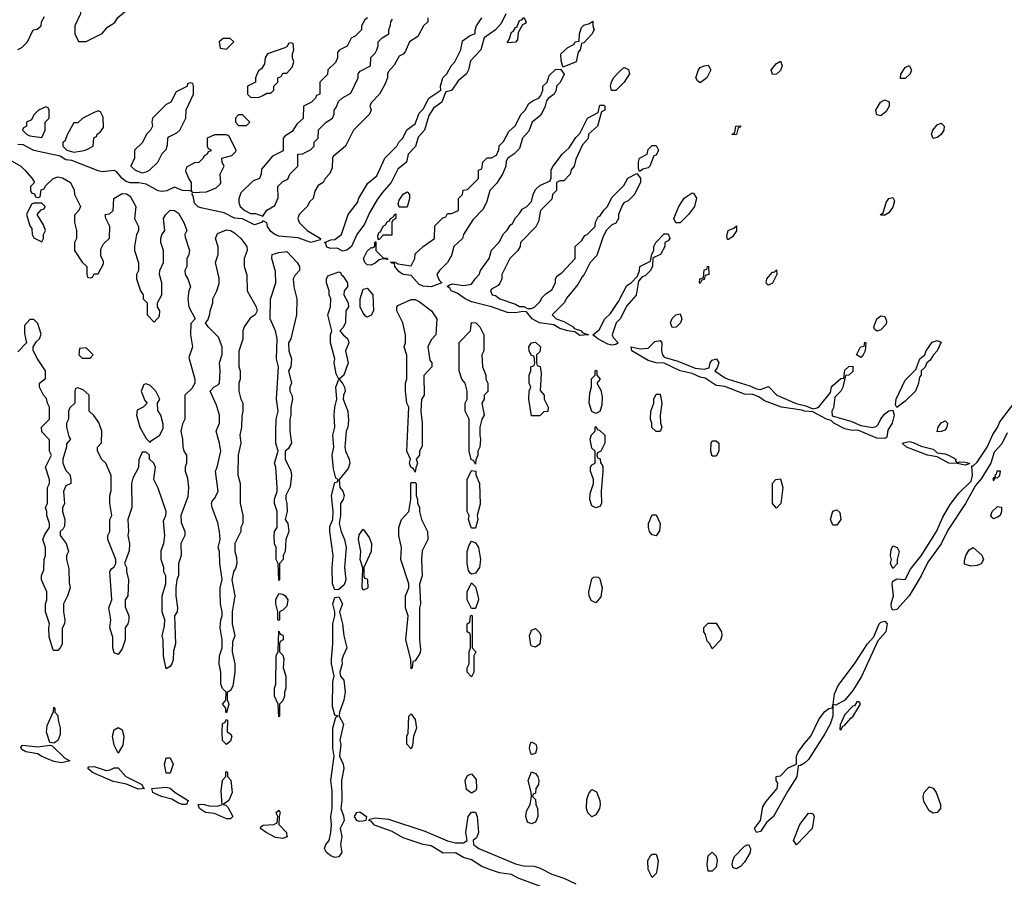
# Model space of a CAD drawing. Header units: inches. Extents: x 2769379 to 2883802, y 684208 to 828654.
# Tile 234 of 256: x 2831100 to 2836005, y 770402 to 774681. Entities that reach past the tile are written whole.
import ezdxf

# ---------------------------------------------------------------- set-up
doc = ezdxf.new("R2010")
doc.units = ezdxf.units.IN
doc.header["$MEASUREMENT"] = 0
doc.layers.add('C8737', color=7, linetype='Continuous')

msp = doc.modelspace()

# ---------------------------------------------------------------- linework, layer by layer
at = {"layer": 'C8737', "color": 2}
for points, elevation in [([(2831590, 774948), (2831525.4, 774914.6), (2831511.1, 774888.9), (2831470, 774848), (2831402, 774750), (2831402, 774710), (2831374, 774650), (2831374, 774610), (2831392.7, 774572.7), (2831430, 774572), (2831450, 774582), (2831510, 774612), (2831536.4, 774643.6), (2831572.9, 774667.1), (2831589.3, 774690.7), (2831635.3, 774730), (2831643.1, 774756.9), (2831642, 774810), (2831655.3, 774870), (2831655.3, 774910), (2831648.4, 774928.4), (2831627.3, 774947.3)], 2), ([(2833530, 774566), (2833528.9, 774568.9), (2833538, 774582), (2833550, 774618), (2833558, 774622), (2833570, 774642), (2833576.4, 774643.6), (2833590, 774676), (2833600.4, 774679.6), (2833611.6, 774691.6), (2833622, 774670), (2833618, 774662), (2833604.7, 774655.3), (2833583.6, 774616.4), (2833579.6, 774580.4), (2833570, 774568)], 2), ([(2833806, 774446), (2833796.4, 774476.4), (2833795.3, 774510), (2833830, 774542), (2833862, 774558), (2833866, 774570), (2833886, 774574), (2833888, 774610), (2833898, 774642), (2833910, 774654), (2833938, 774662), (2833954, 774674), (2833954, 774650), (2833962, 774630), (2833950, 774608), (2833910, 774566), (2833898, 774562), (2833892, 774530), (2833882, 774518), (2833871.3, 774470), (2833810, 774446)], 2), ([(2832147.3, 774587.3), (2832112.7, 774587.3), (2832094, 774570), (2832098, 774538), (2832130, 774534), (2832166, 774570)], 2), ([(2832450, 774566), (2832438, 774562), (2832432.7, 774547.3), (2832419.6, 774540.4), (2832334, 774510), (2832322, 774490), (2832319.6, 774460.4), (2832303.6, 774436.4), (2832290, 774426), (2832282, 774410), (2832274, 774390), (2832274, 774370), (2832234, 774350), (2832234, 774310), (2832250, 774294), (2832290, 774292), (2832310, 774302), (2832330, 774314), (2832350, 774314), (2832366, 774330), (2832366, 774350), (2832386, 774370), (2832386, 774390), (2832402, 774398), (2832410, 774414), (2832430, 774414), (2832456.4, 774443.6), (2832466, 774470), (2832458, 774490), (2832458, 774510), (2832466, 774530), (2832462, 774562)], 2), ([(2834850, 774408), (2834844, 774430), (2834870, 774462), (2834890, 774474), (2834898, 774450), (2834890, 774428), (2834870, 774408.7)], 2), ([(2833150, 773349.7), (2833110, 773353.5), (2833090, 773361.1), (2833050, 773406), (2833009.2, 773410), (2832990, 773423.7), (2832968.7, 773450), (2832967.3, 773467.3), (2832952.7, 773467.3), (2832946, 773474), (2832968, 773472), (2832983.6, 773463.6), (2833050, 773454), (2833068, 773490), (2833070, 773514), (2833108.9, 773551.1), (2833166, 773590), (2833167.3, 773652.7), (2833207.3, 773692.7), (2833222, 773698), (2833230, 773714), (2833250, 773714), (2833286, 773730), (2833286, 773790), (2833306, 773810), (2833308.7, 773831.3), (2833330, 773834), (2833386, 773890), (2833386, 773930), (2833402, 773938), (2833406, 773970), (2833428.4, 773991.6), (2833450, 773992), (2833475.3, 774004.7), (2833487.3, 774032.7), (2833488.4, 774051.6), (2833510, 774074), (2833536.4, 774123.6), (2833568.4, 774151.6), (2833598, 774210), (2833618, 774230), (2833636.4, 774263.6), (2833660.2, 774279.8), (2833686, 774290), (2833696.4, 774303.6), (2833706, 774330), (2833706, 774350), (2833728, 774370), (2833738, 774402), (2833768.4, 774431.6), (2833794, 774434), (2833811.6, 774408.4), (2833791.6, 774368.4), (2833774, 774350), (2833772, 774330), (2833762, 774310), (2833731.6, 774288.4), (2833723.6, 774276.4), (2833718, 774250), (2833695.3, 774204.7), (2833652, 774170), (2833635.3, 774124.7), (2833604.7, 774090), (2833590, 774038), (2833562, 774010), (2833532, 773990), (2833523.6, 773976.4), (2833522, 773950), (2833504.7, 773910), (2833475.3, 773864.7), (2833442, 773830), (2833424.7, 773770), (2833406, 773734), (2833356.9, 773683.1), (2833311.3, 773610), (2833304.7, 773590), (2833262, 773550), (2833250, 773506), (2833231.3, 773470), (2833191.3, 773430), (2833178, 773410), (2833190, 773382), (2833202, 773370)], 2), ([(2834048, 774328), (2834042, 774350), (2834048, 774370), (2834058, 774390), (2834082, 774418), (2834110, 774442), (2834119.6, 774439.6), (2834132.7, 774432.7), (2834138, 774410), (2834111.1, 774368.9), (2834070, 774328)], 2), ([(2834490, 774366), (2834476.4, 774376.4), (2834468.7, 774390), (2834482, 774430), (2834490, 774442), (2834508.7, 774451.3), (2834530, 774454), (2834542, 774430), (2834522, 774390)], 2), ([(2835487.3, 774387.3), (2835488.4, 774408.4), (2835510, 774442), (2835530, 774452), (2835542, 774430), (2835536, 774410), (2835510, 774388)], 2), ([(2831950, 774366), (2831938, 774362), (2831932.7, 774347.3), (2831879.6, 774320.4), (2831852, 774270), (2831830, 774258), (2831762, 774190), (2831758, 774170), (2831762, 774150), (2831752, 774130), (2831732, 774110), (2831711.1, 774068.9), (2831672, 774030), (2831672, 773990), (2831654, 773950), (2831674, 773930), (2831710, 773918), (2831730, 773922), (2831746, 773930), (2831788, 773970), (2831810, 774014), (2831830, 774034), (2831836.4, 774056.4), (2831838, 774090), (2831843.1, 774096.9), (2831883.1, 774116.9), (2831898, 774130), (2831928, 774190), (2831928.4, 774231.6), (2831966, 774310), (2831966, 774350), (2831962, 774362)], 2), ([(2835390, 774202), (2835370, 774206), (2835364, 774230), (2835388.7, 774270), (2835410, 774282), (2835431, 774271), (2835431, 774250), (2835416.8, 774223.2)], 2), ([(2831230, 774246), (2831194, 774230), (2831170, 774206), (2831158, 774182), (2831134, 774170), (2831134, 774150), (2831118, 774142), (2831114, 774130), (2831134, 774110), (2831150, 774102), (2831210, 774094), (2831226, 774130), (2831226, 774170), (2831246, 774190), (2831246, 774230), (2831242, 774242)], 2), ([(2831490, 774226), (2831470, 774218), (2831414, 774190), (2831390, 774166), (2831370, 774166), (2831338, 774110), (2831324.7, 774075.3), (2831314, 774070), (2831314, 774050), (2831334, 774030), (2831370, 774021), (2831410, 774026.8), (2831430, 774031.3), (2831466, 774050), (2831468.4, 774091.6), (2831482, 774098), (2831486, 774110), (2831500.4, 774119.6), (2831516.4, 774143.6), (2831515.3, 774195.3), (2831502, 774222)], 2), ([(2833630, 773242), (2833650, 773242), (2833666, 773250), (2833690, 773274), (2833703.1, 773296.9), (2833723.1, 773316.9), (2833750, 773334), (2833768, 773370), (2833768, 773390), (2833776.4, 773403.6), (2833800.4, 773419.6), (2833866, 773490), (2833866, 773550), (2833900.4, 773579.6), (2833915.3, 773604.7), (2833926, 773610), (2833966, 773650), (2833968.4, 773671.6), (2833982, 773698), (2833990, 773702), (2834008.9, 773731.1), (2834028, 773750), (2834050, 773794), (2834110, 773854), (2834128.9, 773891.1), (2834174, 773914), (2834191.6, 773891.6), (2834191.6, 773871.6), (2834162, 773810), (2834130, 773778), (2834110, 773768), (2834102, 773758), (2834082, 773710), (2834082, 773690), (2834070, 773666), (2834050, 773658), (2834022, 773630), (2834005.4, 773594.6), (2833975.3, 773504.7), (2833942, 773470), (2833912, 773410), (2833901, 773399), (2833879.8, 773360.2), (2833825.4, 773294.6), (2833812, 773270), (2833752, 773210), (2833772, 773190), (2833810, 773177.3), (2833856, 773150), (2833861.4, 773141.4), (2833898, 773130), (2833902, 773122), (2833934, 773110), (2833930, 773109.5), (2833890, 773107.6), (2833864.5, 773124.5), (2833830, 773129.7), (2833790, 773142.4), (2833760.1, 773160.1), (2833689.8, 773169.8), (2833652, 773190), (2833624, 773224), (2833606, 773226), (2833570, 773219.6), (2833530, 773222), (2833450, 773249.7), (2833350, 773275.4), (2833319.5, 773290), (2833278.5, 773318.5), (2833249.8, 773329.8), (2833242, 773342), (2833228.9, 773351.1), (2833240.2, 773359.8), (2833256.5, 773363.5), (2833310, 773356), (2833350, 773362), (2833368, 773390), (2833388, 773410), (2833395.3, 773430), (2833438, 773490), (2833450, 773532), (2833488.4, 773571.6), (2833510, 773614), (2833528.4, 773631.6), (2833543.1, 773656.9), (2833554.6, 773665.4), (2833570, 773694), (2833590, 773714), (2833603.1, 773736.9), (2833626, 773750), (2833650, 773774), (2833658, 773810), (2833670, 773834), (2833690, 773854), (2833742, 773878), (2833747.3, 773892.7), (2833748, 773930), (2833754.6, 773945.4), (2833802, 774010), (2833837.2, 774042.8), (2833870, 774094), (2833890, 774114), (2833928, 774190), (2833982, 774218), (2833990, 774254), (2834010, 774254), (2834014, 774250), (2834014, 774230), (2833998, 774222), (2833978, 774150), (2833934, 774110), (2833931.6, 774088.4), (2833903.6, 774056.4), (2833870, 773986), (2833862, 773950), (2833847.1, 773932.9), (2833842, 773910), (2833810, 773878), (2833790, 773878), (2833774, 773870), (2833774, 773830), (2833754, 773810), (2833750, 773786), (2833694, 773730), (2833684.7, 773675.3), (2833670.9, 773649.1), (2833594, 773570), (2833592, 773550), (2833582, 773530), (2833542, 773490), (2833502, 773410), (2833502, 773390), (2833491.6, 773368.4), (2833483.6, 773356.4), (2833450, 773338), (2833444.7, 773330), (2833454, 773310), (2833470, 773306), (2833492, 773290), (2833570, 773262.8), (2833590, 773251.3), (2833611.1, 773251.1)], 2), ([(2832210, 774206), (2832190, 774206), (2832174, 774190), (2832174, 774170), (2832190, 774154), (2832230, 774154), (2832246, 774170)], 2), ([(2834650, 774106), (2834648.7, 774110), (2834662, 774118), (2834668, 774150), (2834690, 774152), (2834690, 774146), (2834678, 774142), (2834670, 774108)], 2), ([(2835650, 774088.7), (2835641.2, 774110), (2835649.2, 774130), (2835670, 774156), (2835690, 774164.7), (2835704.7, 774150), (2835704, 774130), (2835690, 774109), (2835670, 774094)], 2), ([(2834186, 773926), (2834182, 773942), (2834182, 773970), (2834188, 773990), (2834226, 774010), (2834230, 774034), (2834250, 774054), (2834270, 774054), (2834282, 774030), (2834270, 774006), (2834258, 774002), (2834238, 773950), (2834230, 773942), (2834203.6, 773936.4), (2834190, 773926)], 2), ([(2832990, 773746), (2832985.2, 773765.2), (2832990, 773782), (2833010, 773811), (2833030, 773822), (2833042, 773810), (2833042, 773790), (2833030, 773746)], 2), ([(2834368.4, 773668.4), (2834358, 773690), (2834384, 773750), (2834409.5, 773790.5), (2834450, 773818), (2834456, 773816), (2834470.8, 773790.8), (2834460.7, 773750), (2834430.6, 773709.4), (2834390, 773668.7)], 2), ([(2835390, 773706), (2835388.7, 773710), (2835402, 773718), (2835415.3, 773770), (2835428.7, 773790), (2835450, 773794), (2835458, 773778), (2835450, 773746), (2835430, 773718), (2835410, 773706)], 2), ([(2831210, 773766), (2831170, 773766), (2831158, 773762), (2831134, 773710), (2831150, 773654), (2831159.6, 773639.6), (2831162, 773610), (2831170, 773594), (2831210, 773574), (2831218, 773590), (2831218, 773610), (2831228, 773630), (2831218, 773658), (2831186, 773710), (2831207.3, 773732.7), (2831222, 773738), (2831226, 773750)], 2), ([(2832886, 773586), (2832884, 773604), (2832890, 773622), (2832896.4, 773623.6), (2832910, 773651.3), (2832922, 773658), (2832930, 773674), (2832942, 773678), (2832946, 773690), (2832962, 773698), (2832966, 773710), (2832972.7, 773712.7), (2832974, 773690), (2832958, 773682), (2832954, 773670), (2832952.7, 773607.3), (2832910, 773606), (2832890, 773586)], 2), ([(2834626, 773586), (2834622, 773602), (2834629.3, 773630.7), (2834658, 773642), (2834670, 773654), (2834670, 773628), (2834650, 773598), (2834630, 773586)], 2), ([(2832130, 771226), (2832126, 771230), (2832126, 771250), (2832109.1, 771269.1), (2832126, 771290), (2832128, 771330), (2832110, 771348), (2832100.9, 771370), (2832101.2, 771430), (2832094, 771470), (2832095.3, 771510), (2832108.7, 771550), (2832108.7, 771590), (2832099, 771650), (2832102, 771690), (2832109, 771710), (2832109, 771730), (2832099.3, 771770), (2832099, 771830), (2832099, 771850), (2832108.7, 771891.3), (2832097.2, 771970), (2832095.3, 772030), (2832088.7, 772050), (2832098, 772090), (2832095.3, 772130), (2832087.3, 772172.7), (2832058, 772250), (2832055.3, 772270), (2832058, 772282), (2832070, 772294), (2832088, 772330), (2832075.3, 772430), (2832084, 772450), (2832101.2, 772530), (2832095.3, 772570), (2832078, 772630), (2832095.3, 772670), (2832095.3, 772710), (2832080.2, 772760.2), (2832048, 772830), (2832066, 772850), (2832090, 772862), (2832095.3, 772870), (2832099, 772930), (2832095.3, 772970), (2832108.4, 773011.6), (2832108.7, 773050), (2832090, 773098), (2832038, 773150), (2832026, 773170), (2832036.4, 773183.6), (2832047.3, 773212.7), (2832048, 773230), (2832062, 773270), (2832062, 773290), (2832082, 773330), (2832093.2, 773366.8), (2832092.9, 773392.9), (2832075.3, 773470), (2832088.7, 773510), (2832088.9, 773548.9), (2832075.3, 773590), (2832085.2, 773614.8), (2832130, 773633.4), (2832150, 773630.6), (2832170, 773618.8), (2832201, 773590), (2832231.3, 773550), (2832232, 773530), (2832218, 773490), (2832218, 773450), (2832231.6, 773408.4), (2832232, 773330), (2832278, 773250), (2832282, 773230), (2832272, 773210), (2832247.1, 773192.9), (2832218, 773150), (2832211.3, 773130), (2832211.1, 773088.9), (2832191.6, 773028.4), (2832191.3, 772950), (2832198, 772930), (2832198, 772890), (2832191.3, 772870), (2832191, 772830), (2832201, 772790), (2832210.8, 772770), (2832211, 772730), (2832205.4, 772705.4), (2832204.7, 772650), (2832196, 772610), (2832201, 772570), (2832187.3, 772512.7), (2832187.1, 772412.9), (2832198, 772370), (2832198, 772270), (2832210.9, 772210.9), (2832211.3, 772170), (2832202, 772150), (2832202, 772130), (2832172, 772070), (2832172, 772030), (2832179.8, 771999.8), (2832181, 771970), (2832174.4, 771945.6), (2832164.7, 771930), (2832156, 771890), (2832170.8, 771810), (2832158, 771730), (2832158, 771670), (2832171, 771610), (2832159.6, 771580.4), (2832158, 771530), (2832170.7, 771470.7), (2832170.8, 771430), (2832160.7, 771359.3), (2832150, 771338), (2832132.7, 771327.3), (2832132.7, 771292.7), (2832142, 771270)], 2), ([(2834050, 773059.5), (2834030, 773064.2), (2833979, 773090), (2833955.3, 773110), (2833985.6, 773134.4), (2834015.3, 773190), (2834043.1, 773216.9), (2834083.1, 773276.9), (2834124.7, 773355.3), (2834146, 773370), (2834178, 773402), (2834188, 773430), (2834188.9, 773451.1), (2834242, 773478), (2834248.4, 773511.6), (2834258, 773530), (2834258, 773550), (2834268, 773570), (2834310, 773614), (2834330, 773614), (2834338, 773590), (2834330, 773578), (2834314, 773570), (2834314, 773550), (2834292, 773510), (2834262, 773498), (2834254, 773490), (2834252.7, 773452.7), (2834242, 773430), (2834215.3, 773404.7), (2834201, 773399), (2834182, 773378), (2834170, 773308), (2834124.7, 773255.3), (2834091.3, 773190), (2834071.3, 773170), (2834051.3, 773110), (2834056.9, 773096.9), (2834081, 773070), (2834070, 773061.2)], 2), ([(2832934, 773486), (2832910, 773488.7), (2832890, 773484), (2832870, 773467.6), (2832850, 773456.9), (2832830, 773458.7), (2832818.7, 773470), (2832811.5, 773490), (2832830, 773526.8), (2832850, 773544.7), (2832856.4, 773543.6), (2832868, 773552), (2832868, 773568), (2832870, 773574), (2832874, 773574), (2832874, 773530), (2832910, 773494), (2832930, 773492)], 2), ([(2832390, 771886), (2832388, 771970), (2832378, 771990), (2832378, 772050), (2832368.9, 772068.9), (2832368, 772110), (2832368.7, 772130), (2832382, 772150), (2832382, 772230), (2832369, 772270), (2832369.1, 772290.9), (2832382, 772330), (2832382, 772350), (2832375.3, 772450), (2832368.7, 772470), (2832388, 772530), (2832375.3, 772570), (2832375.3, 772630), (2832378, 772690), (2832388, 772730), (2832379, 772790), (2832389, 772950), (2832379, 772990), (2832382, 773090), (2832374, 773130), (2832348, 773190), (2832348.4, 773288.4), (2832375.3, 773370), (2832374.6, 773425.4), (2832355.3, 773490), (2832358, 773510), (2832390, 773521), (2832430, 773524.7), (2832482, 773470), (2832494, 773450), (2832494, 773430), (2832470, 773406), (2832462, 773390), (2832464.7, 773350), (2832481, 773290), (2832478, 773210), (2832451, 773090), (2832438, 773070), (2832441, 773030), (2832454, 772990), (2832450.8, 772950), (2832438, 772930), (2832454, 772870), (2832444.7, 772850), (2832444.7, 772830), (2832456, 772810), (2832458.8, 772790), (2832450.9, 772749.1), (2832450.8, 772710), (2832444.7, 772690), (2832444.7, 772630), (2832453.4, 772570), (2832437.3, 772542.7), (2832422, 772530), (2832422, 772490), (2832450, 772432), (2832453, 772410), (2832447.1, 772352.9), (2832424.7, 772310), (2832424.7, 772290), (2832431.1, 772268.9), (2832431.3, 772230), (2832422, 772190), (2832436, 772170), (2832441, 772130), (2832424.7, 772090), (2832422, 772030), (2832412, 772010), (2832412, 771990), (2832394, 771970), (2832394, 771890)], 2), ([(2834490, 773366), (2834486, 773370), (2834488, 773390), (2834506, 773394), (2834510, 773434), (2834522, 773438), (2834526, 773450), (2834531.6, 773451.6), (2834532, 773410), (2834514, 773406), (2834510, 773386), (2834498, 773382)], 2), ([(2832670, 771839), (2832658.7, 771870), (2832656.9, 771950), (2832662, 772010), (2832644, 772130), (2832644.7, 772155.3), (2832659, 772190), (2832661.2, 772230), (2832652.3, 772310), (2832670, 772374), (2832682, 772378), (2832686, 772390), (2832675.3, 772395.3), (2832663, 772443), (2832657, 772510), (2832663.7, 772550), (2832659.5, 772610), (2832669, 772650), (2832666, 772710), (2832669.3, 772750), (2832679.3, 772790), (2832674, 772850), (2832689, 772890), (2832675.6, 772915.6), (2832666.6, 772970), (2832669.2, 772990), (2832648.7, 773070), (2832648.7, 773110), (2832655.3, 773130), (2832635.3, 773210), (2832648.7, 773250), (2832648.9, 773288.9), (2832642, 773310), (2832642, 773330), (2832628.7, 773370), (2832628, 773390), (2832635.3, 773404.7), (2832690, 773424.7), (2832698.8, 773418.8), (2832701, 773410), (2832710, 773404), (2832733.4, 773370), (2832733.4, 773350), (2832715.8, 773330), (2832713.7, 773310), (2832735.8, 773270), (2832738.4, 773250), (2832724, 773230), (2832723.1, 773170), (2832710, 773145.2), (2832694.8, 773130), (2832710.6, 773110), (2832732.6, 773092.6), (2832738, 773078), (2832739, 773070), (2832722, 773030), (2832735.6, 772970), (2832714.4, 772910), (2832691, 772890), (2832710, 772866.8), (2832717, 772850), (2832720.3, 772830), (2832712, 772810), (2832710.4, 772790), (2832733.6, 772730), (2832736.9, 772683.1), (2832733.7, 772650), (2832726.7, 772630), (2832719.5, 772550), (2832722.6, 772530), (2832740.8, 772490), (2832744.9, 772470), (2832735.5, 772444.5), (2832690.6, 772389.4), (2832694, 772350), (2832710, 772330.8), (2832715.6, 772310), (2832710.2, 772289.8), (2832697.1, 772270), (2832698, 772210), (2832690.4, 772170), (2832700.5, 772130), (2832718, 772090), (2832726.5, 772050), (2832717.3, 771950), (2832724.2, 771890), (2832715.5, 771864.5), (2832690, 771840.9)], 2), ([(2834830, 773358), (2834822, 773362), (2834818, 773370), (2834822, 773390), (2834850, 773422), (2834858, 773422), (2834870, 773434), (2834871.3, 773410), (2834850, 773368)], 2), ([(2832830, 773198), (2832823.1, 773203.1), (2832810, 773218), (2832796, 773250), (2832796, 773290), (2832810, 773338), (2832830, 773342), (2832858, 773310), (2832862, 773230), (2832850, 773208)], 2), ([(2833070, 772426), (2833062, 772442), (2833048, 772450), (2833042, 772470), (2833046, 772490), (2833028.7, 772530), (2833038, 772750), (2833028.9, 772768.9), (2833022, 772830), (2833022, 772870), (2833028.4, 772891.6), (2833028.4, 773008.4), (2833015.3, 773050), (2833022, 773070), (2833022, 773110), (2833008.7, 773170), (2832978, 773230), (2832978, 773250), (2832983.1, 773256.9), (2833050, 773286), (2833070, 773286), (2833090, 773276), (2833150.6, 773230.6), (2833178, 773190), (2833172, 773110), (2833150, 773086), (2833132, 773050), (2833143.6, 772983.6), (2833152, 772970), (2833152, 772950), (2833112.7, 772907.3), (2833114, 772810), (2833102, 772790), (2833098, 772730), (2833104.7, 772670), (2833105.4, 772554.6), (2833092, 772530), (2833092, 772510), (2833074, 772490), (2833082, 772470), (2833072.7, 772447.3)], 2), ([(2834350, 773146), (2834342, 773170), (2834350, 773192), (2834368, 773210), (2834390, 773214), (2834398, 773190), (2834390.8, 773169.2), (2834370, 773148)], 2), ([(2835370, 773128.7), (2835358, 773138), (2835355.3, 773150), (2835369, 773190), (2835390, 773204.7), (2835410, 773202), (2835418, 773178), (2835416.3, 773163.7), (2835390, 773135.3)], 2), ([(2833370, 772466), (2833362, 772482), (2833348.4, 772488.4), (2833338, 772530), (2833338, 772690), (2833318, 772730), (2833318, 772770), (2833328, 772790), (2833328, 772830), (2833318, 772870), (2833302, 772890), (2833288.4, 772931.6), (2833288.4, 773071.6), (2833346, 773130), (2833350, 773171), (2833372, 773170), (2833392, 773150), (2833411.3, 773110), (2833412, 773030), (2833402, 773010), (2833404.7, 772950), (2833422, 772910), (2833422, 772890), (2833432, 772870), (2833431.6, 772828.4), (2833414, 772810), (2833414, 772790), (2833402, 772770), (2833414, 772710), (2833402, 772690), (2833392, 772650), (2833391.3, 772610), (2833396, 772590), (2833392, 772550), (2833382, 772530), (2833382, 772510), (2833372.7, 772487.3)], 2), ([(2831430, 773046), (2831398, 773042), (2831394, 773010), (2831410, 772994), (2831450, 772994), (2831466, 773010)], 2), ([(2833650, 772706), (2833635.3, 772790), (2833638, 772830), (2833646, 772850), (2833638, 772870), (2833638, 772910), (2833646, 772930), (2833646, 772950), (2833662, 772958), (2833666, 772970), (2833662, 773002), (2833648.4, 773008.4), (2833638, 773030), (2833635.3, 773050), (2833648.7, 773070), (2833670, 773074), (2833694.8, 773050), (2833690, 773026), (2833674, 773010), (2833674, 772970), (2833678, 772958), (2833691.6, 772951.6), (2833698, 772918), (2833692.7, 772832.7), (2833712, 772810), (2833712, 772790), (2833732, 772750), (2833731.1, 772728.9), (2833710, 772726), (2833690, 772706)], 2), ([(2834510, 772938.8), (2834534, 772946), (2834539, 772970), (2834550, 772984.7), (2834571.3, 772991.3), (2834582, 772970), (2834574.4, 772945.6), (2834562, 772930), (2834610, 772898), (2834628.5, 772888.5), (2834736.4, 772856.4), (2834770, 772841), (2834790, 772838), (2834830, 772852), (2834871.3, 772810), (2834967.7, 772767.7), (2835016.4, 772756.4), (2835050, 772742), (2835072.9, 772747.1), (2835084.7, 772755.3), (2835138, 772822), (2835144, 772850), (2835150, 772858), (2835190, 772892), (2835206, 772894), (2835210, 772934), (2835230, 772952), (2835250, 772954), (2835250, 772928), (2835230, 772908.7), (2835212.7, 772907.3), (2835201, 772850), (2835190, 772828.7), (2835161, 772799), (2835153.4, 772746.6), (2835146, 772730), (2835147.1, 772707.1), (2835239.9, 772679.9), (2835290, 772658), (2835350, 772648), (2835366.3, 772653.7), (2835376.6, 772663.4), (2835390, 772691.3), (2835410, 772716), (2835430, 772732), (2835450, 772734), (2835456, 772710), (2835446.8, 772670), (2835425.2, 772634.8), (2835419.8, 772600.2), (2835410, 772594), (2835370, 772595.8), (2835274.5, 772634.5), (2835246.4, 772633.6), (2835210, 772642.6), (2835156, 772670), (2835142.9, 772682.9), (2835119, 772690), (2835050, 772727.3), (2835010, 772729.7), (2834995.5, 772735.5), (2834895.3, 772750), (2834810, 772782), (2834781.7, 772801.7), (2834752.7, 772812.7), (2834710, 772814.3), (2834612.9, 772852.9), (2834570, 772858.5), (2834514.3, 772894.3), (2834490, 772898.7), (2834450, 772917), (2834389.2, 772930), (2834310, 772969.6), (2834270, 772971.3), (2834230, 772981.7), (2834149, 773030), (2834146, 773050), (2834190, 773040.5), (2834230, 773044), (2834263.2, 773076.8), (2834290, 773082), (2834298, 773070), (2834297.3, 773030), (2834302, 773010), (2834310, 772998.8), (2834378.7, 772978.7), (2834463.8, 772943.8)], 2), ([(2835290, 772998), (2835268, 773010), (2835288, 773050), (2835306, 773054), (2835310, 773074), (2835314, 773070), (2835312, 773030), (2835302, 773010)], 2), ([(2835470, 772748), (2835462, 772762), (2835465.2, 772790), (2835510, 772884.7), (2835563.1, 772936.9), (2835584, 772990), (2835608.9, 773011.1), (2835615.3, 773030), (2835645.6, 773074.4), (2835670, 773082), (2835690, 773074), (2835671, 773030), (2835651.3, 773010), (2835635.9, 772984.1), (2835618, 772970), (2835610.6, 772949.4), (2835591.3, 772930), (2835591, 772910), (2835581.4, 772898.6), (2835577.3, 772870), (2835562.8, 772830), (2835510, 772779)], 2), ([(2833970, 772718), (2833950, 772728), (2833937.2, 772770), (2833940.2, 772819.8), (2833948.4, 772851.6), (2833948.9, 772891.1), (2833966, 772910), (2833966, 772930), (2833970, 772934), (2833974, 772930), (2833974, 772910), (2833991.3, 772890), (2833974, 772870), (2833994.4, 772834.4), (2834002, 772802), (2833999.8, 772760.2), (2833990, 772728)], 2), ([(2831730, 772866), (2831718, 772862), (2831704.7, 772830), (2831723.6, 772783.6), (2831734, 772770), (2831714, 772750), (2831685.4, 772734.6), (2831682, 772710), (2831698, 772650), (2831730, 772594), (2831750, 772574), (2831756.4, 772583.6), (2831798, 772610), (2831814.6, 772645.4), (2831814.6, 772665.4), (2831802, 772710), (2831787.3, 772732.7), (2831786, 772770), (2831798, 772790), (2831778, 772830), (2831750, 772858)], 2), ([(2834270, 772628), (2834249.1, 772649.1), (2834248.7, 772670), (2834242, 772690), (2834244, 772730), (2834258, 772770), (2834258, 772790), (2834270, 772814), (2834290, 772814), (2834298, 772770), (2834291, 772710), (2834291.3, 772670), (2834298, 772650), (2834290, 772628)], 2), ([(2833970, 772248), (2833950, 772258), (2833939.3, 772290), (2833940.9, 772319.1), (2833958, 772370), (2833958, 772390), (2833944, 772430), (2833944, 772450), (2833950, 772462), (2833966, 772470), (2833966, 772530), (2833950, 772546), (2833942, 772590), (2833948, 772612), (2833966, 772630), (2833966, 772650), (2833970, 772654), (2833978, 772638), (2833990, 772634), (2834014, 772610), (2834014, 772570), (2833994, 772530), (2833978, 772522), (2833974, 772510), (2833978, 772498), (2833991.6, 772491.6), (2833992.7, 772472.7), (2834002, 772462), (2834004.7, 772450), (2834004.7, 772430), (2833996, 772330), (2833998.8, 772270), (2833990, 772255.3)], 2), ([(2835670, 772626), (2835675.3, 772650), (2835690, 772671.3), (2835710, 772682), (2835722, 772670), (2835718.8, 772650), (2835710, 772635.3), (2835690, 772628)], 2), ([(2834550, 772506), (2834542, 772530), (2834544, 772570), (2834550, 772582), (2834570, 772582), (2834582, 772570), (2834582, 772530), (2834570, 772506)], 2), ([(2835770, 772472), (2835783.2, 772476.8), (2835810, 772476.3), (2835829, 772471), (2835832, 772470), (2835830, 772468), (2835810, 772461.2), (2835769.6, 772469.6), (2835729, 772470), (2835670, 772502), (2835622, 772510), (2835517.2, 772550), (2835495.3, 772570), (2835530, 772578), (2835550, 772573), (2835590, 772555.5), (2835650, 772540.7), (2835670, 772522.8), (2835710, 772516.4), (2835730, 772508.2), (2835762.8, 772490), (2835762, 772482)], 2), ([(2833350, 772146), (2833348, 772150), (2833335.3, 772190), (2833338, 772210), (2833328.7, 772230), (2833328, 772390), (2833350, 772434), (2833371.6, 772431.6), (2833372.7, 772412.7), (2833391, 772370), (2833393.7, 772266.3), (2833378, 772210), (2833382, 772190), (2833370, 772146)], 2), ([(2835986, 772430), (2835968, 772430), (2835964.5, 772415.5), (2835958, 772410), (2835959.6, 772400.4), (2835950, 772398), (2835946.8, 772390), (2835950, 772382), (2835960.4, 772399.6), (2835970, 772398), (2835982, 772410)], 6), ([(2833050, 771446), (2833048.4, 771491.6), (2833024, 771590), (2833035.3, 771710), (2833022, 771750), (2833022, 771810), (2833038, 771850), (2833038, 771870), (2832998, 771990), (2833002, 772050), (2832989.1, 772109.1), (2832989, 772150), (2833002, 772190), (2833038, 772230), (2833048, 772290), (2833048, 772370), (2833050, 772374), (2833070, 772374), (2833074, 772370), (2833074, 772310), (2833082, 772290), (2833082, 772270), (2833091.1, 772251.1), (2833091.3, 772230), (2833101, 772190), (2833131.3, 772130), (2833132, 772090), (2833105.4, 772034.6), (2833101, 771990), (2833104.7, 771910), (2833091.6, 771868.4), (2833096, 771770), (2833091.3, 771750), (2833090.7, 771590.7), (2833096.8, 771543.2), (2833094, 771526), (2833070, 771486), (2833058, 771482), (2833054, 771450)], 2), ([(2834870, 772246), (2834849.1, 772269.1), (2834849.1, 772370.9), (2834866, 772390), (2834890, 772392), (2834901, 772350), (2834891.3, 772270)], 2), ([(2834270, 772108.7), (2834250, 772114), (2834237.2, 772130), (2834232.7, 772150), (2834232.7, 772170), (2834250, 772214), (2834270, 772214), (2834290.5, 772170.5), (2834287.1, 772132.9)], 2), ([(2835150, 772162), (2835138, 772190), (2835150, 772232), (2835170, 772238), (2835184.7, 772224.7), (2835190.5, 772190.5), (2835170, 772162)], 2), ([(2835950, 772194), (2835942, 772202), (2835937.2, 772210), (2835943.7, 772230), (2835970, 772254), (2835990, 772251.3), (2835991.3, 772230), (2835984.7, 772210), (2835970, 772201.2)], 2), ([(2832810, 771838), (2832805.2, 771850), (2832809, 771949), (2832795.3, 771990), (2832799, 772030), (2832787, 772090), (2832790, 772114), (2832810, 772142), (2832839.8, 772099.8), (2832852, 772070), (2832851.3, 772030), (2832814, 771950), (2832814, 771910), (2832818, 771898), (2832830, 771894), (2832832.7, 771887.3), (2832834, 771850), (2832830, 771846)], 2), ([(2833350, 771918), (2833343.1, 771923.1), (2833335.3, 771935.3), (2833328.7, 771970), (2833328.7, 772030), (2833338, 772062), (2833350, 772082), (2833370, 772074), (2833384.7, 772050), (2833396, 771990), (2833391, 771950), (2833370, 771922)], 2), ([(2835450, 771946), (2835438, 771970), (2835442, 771990), (2835437.2, 772010), (2835441.5, 772038.5), (2835450, 772058), (2835470.7, 772050.7), (2835481, 772030), (2835471.3, 771990), (2835471.1, 771968.9)], 2), ([(2835837.2, 771957.2), (2835806.8, 771966.8), (2835806, 771986), (2835812.3, 772010), (2835830, 772038.8), (2835850, 772050.7), (2835891.9, 772011.9), (2835900.7, 771990), (2835890, 771969.4), (2835870, 771960.9)], 2), ([(2833350, 771746), (2833328.7, 771790), (2833328, 771830), (2833350, 771874), (2833370, 771854), (2833383.6, 771803.6), (2833384.7, 771790), (2833370, 771746)], 2), ([(2833970, 771774), (2833946.8, 771786.8), (2833936, 771810), (2833934.5, 771830), (2833950, 771894), (2833958, 771902), (2833970, 771904.7), (2833982, 771902), (2833990, 771894), (2834000.7, 771850), (2833994.6, 771805.4)], 2), ([(2832390, 771686), (2832386, 771690), (2832386, 771730), (2832375.3, 771770), (2832375.3, 771790), (2832390, 771822), (2832410, 771818), (2832422, 771810), (2832434.8, 771790), (2832430, 771758), (2832410, 771738), (2832394, 771730), (2832394, 771690)], 2), ([(2832670, 770506.4), (2832650, 770514.5), (2832627.6, 770530), (2832617.4, 770550), (2832625.1, 770570), (2832640.5, 770590), (2832649.7, 770630), (2832652.8, 770667.2), (2832649.7, 770710.3), (2832656.9, 770750), (2832655.6, 770835.6), (2832649.6, 770890), (2832666.6, 771010), (2832659.6, 771050), (2832659.7, 771150), (2832675.3, 771204.7), (2832686, 771210), (2832670, 771215.3), (2832658.6, 771258.6), (2832658.9, 771381.1), (2832666, 771410), (2832653.6, 771470), (2832653.6, 771493.6), (2832659.7, 771570), (2832659.7, 771670), (2832669.4, 771710), (2832669.3, 771730), (2832659.6, 771770), (2832670, 771801), (2832690, 771804), (2832708.2, 771770), (2832692.7, 771730), (2832708.5, 771670), (2832713.6, 771610), (2832729, 771550), (2832710.2, 771510), (2832704.9, 771490), (2832706.4, 771470), (2832694, 771430), (2832698, 771410), (2832714.6, 771390), (2832720.2, 771330), (2832714.7, 771290), (2832692, 771230), (2832690.4, 771210.4), (2832712.9, 771170), (2832694.9, 771090), (2832699.5, 771070), (2832692, 771010), (2832711.7, 770970), (2832714.3, 770950), (2832703.1, 770890), (2832704.4, 770790), (2832700.2, 770750), (2832713.2, 770713.2), (2832715.8, 770690), (2832696.5, 770650), (2832704.4, 770610), (2832698.2, 770570), (2832703.9, 770530), (2832690, 770508.8)], 2), ([(2833350, 771406), (2833328.7, 771430), (2833328.9, 771451.1), (2833338, 771470), (2833338, 771530), (2833346, 771550), (2833346, 771610), (2833342, 771622), (2833328, 771630), (2833328, 771670), (2833342, 771678), (2833346, 771710), (2833350, 771714), (2833354, 771710), (2833354, 771550), (2833371.3, 771530), (2833362, 771510), (2833362, 771430)], 2), ([(2834550, 771546), (2834538, 771570), (2834524, 771584), (2834516.4, 771616.4), (2834508, 771630), (2834508.4, 771651.6), (2834530, 771674), (2834570, 771674), (2834596, 771630), (2834598, 771610), (2834590.9, 771589.1)], 2), ([(2835151.5, 771268.8), (2835159.1, 771320.9), (2835177.5, 771362.5), (2835258.4, 771470), (2835323.7, 771570), (2835354.8, 771605.2), (2835382, 771670), (2835390, 771679.1), (2835410, 771682.8), (2835420.7, 771670), (2835414.9, 771630), (2835374.9, 771585.1), (2835292.9, 771407.1), (2835250, 771337.4), (2835210.1, 771289.9), (2835165.6, 771265.6)], 2), ([(2832390, 771206), (2832388, 771270), (2832369, 771310), (2832368.7, 771350), (2832375.3, 771370), (2832378, 771510), (2832387.3, 771532.7), (2832390, 771634), (2832398, 771618), (2832410, 771614), (2832411.6, 771608.4), (2832412, 771590), (2832398, 771582), (2832394, 771570), (2832394, 771530), (2832410, 771514), (2832415.3, 771495.3), (2832411.3, 771450), (2832424.7, 771410), (2832424.7, 771350), (2832418, 771330), (2832418, 771310), (2832410, 771286), (2832394, 771270), (2832394, 771210)], 2), ([(2833670, 771554), (2833650, 771559), (2833645.4, 771565.4), (2833639.5, 771610), (2833650, 771638), (2833670, 771646), (2833690, 771624.7), (2833695.5, 771610), (2833690, 771568.7)], 2), ([(2835282, 771282), (2835270, 771282), (2835258, 771262), (2835250, 771259), (2835210, 771219), (2835187.1, 771167.1), (2835184.7, 771144.7), (2835190, 771142), (2835200.2, 771159.8), (2835210, 771164.7), (2835239.3, 771200.7), (2835252.3, 771210), (2835288, 771270)], 6), ([(2831270, 771075.3), (2831250, 771078), (2831232.3, 771130), (2831237, 771163), (2831267.3, 771232.7), (2831270, 771254), (2831274, 771250), (2831274, 771230), (2831290, 771214), (2831291, 771190), (2831302, 771150), (2831301.1, 771118.9), (2831290, 771088.7)], 2), ([(2835151.1, 771266.4), (2835150.2, 771210), (2835137.1, 771170), (2835110, 771121.3), (2835030, 770994.7), (2835010, 770975.4), (2834990, 770963.7), (2834978, 770962), (2834971.7, 770908.3), (2834924.9, 770835), (2834855.2, 770710), (2834819.5, 770680.5), (2834790, 770636), (2834770, 770629.5), (2834760.9, 770650), (2834789.4, 770690), (2834802.3, 770757.8), (2834817.1, 770782.9), (2834872.3, 770850), (2834876, 770876), (2834868.7, 770890), (2834868, 770910), (2834890, 770912), (2834927.5, 770952.5), (2834968.7, 770970), (2834969.4, 771010), (2834977.6, 771030), (2835007.3, 771072.8), (2835040.5, 771110), (2835083, 771197), (2835110, 771233), (2835130, 771247.7), (2835148.9, 771251.1)], 2), ([(2832130, 771068), (2832109.3, 771089.3), (2832108.7, 771130), (2832110, 771174), (2832122, 771178), (2832130, 771194), (2832134, 771190), (2832132.7, 771132.7), (2832150, 771122), (2832156, 771110), (2832150, 771086)], 2), ([(2833050, 771048), (2833028.7, 771070), (2833028.7, 771110), (2833035.3, 771124.7), (2833038, 771210), (2833050, 771222), (2833070, 771194), (2833076, 771150), (2833062, 771110), (2833056.9, 771063.1)], 2), ([(2831590, 771026), (2831570, 771066), (2831562.7, 771110), (2831570, 771142), (2831590, 771154), (2831610, 771142), (2831618.8, 771110), (2831613.7, 771066.3)], 2), ([(2831190, 771057.1), (2831250, 771064.7), (2831262, 771062), (2831322.8, 771002.8), (2831350, 770988), (2831310, 770977), (2831270, 770983.5), (2831206.6, 771010), (2831190, 771021.6), (2831130, 771032.7), (2831110, 771044.5), (2831105.1, 771054.9), (2831114, 771066)], 2), ([(2833650, 771018), (2833644, 771030), (2833639, 771050), (2833642, 771070), (2833650, 771082), (2833671, 771070), (2833676, 771050), (2833670, 771026)], 2), ([(2831830, 770926), (2831821.2, 770970), (2831830, 771002), (2831850, 771002), (2831864.7, 770970), (2831850, 770926)], 2), ([(2831530, 770939.1), (2831550, 770942), (2831570, 770952), (2831590, 770952), (2831628.7, 770908.7), (2831707.3, 770870), (2831714, 770854), (2831722, 770850), (2831710, 770847.3), (2831690, 770845.4), (2831631.7, 770871.7), (2831565.2, 770885.2), (2831462.7, 770930), (2831439, 770950), (2831443.2, 770956.8), (2831470, 770959.3)], 2), ([(2832150, 770698), (2832130, 770698.7), (2832070, 770724.7), (2832026, 770730), (2831995.1, 770750), (2831989, 770770), (2832011.8, 770771.8), (2832050, 770761.6), (2832090, 770763), (2832108.7, 770770), (2832103.7, 770836.3), (2832109.1, 770890.9), (2832126, 770910), (2832126, 770930), (2832130, 770934), (2832134, 770930), (2832134, 770910), (2832150.9, 770890.9), (2832157.3, 770830), (2832142, 770790), (2832114, 770770), (2832126.8, 770766.8), (2832136.8, 770756.8), (2832162, 770710)], 2), ([(2833350, 770826), (2833324.7, 770844.7), (2833318, 770890), (2833330, 770914), (2833350, 770922), (2833373.7, 770893.7), (2833376, 770850), (2833370, 770838)], 2), ([(2833650, 770674), (2833630, 770682), (2833620.9, 770710), (2833624.1, 770735.9), (2833642, 770770), (2833648.7, 770810), (2833648.4, 770831.6), (2833633.2, 770890), (2833650, 770932), (2833670, 770924.7), (2833681, 770910), (2833686, 770890), (2833684.7, 770870), (2833671.3, 770850), (2833670, 770826), (2833658, 770822), (2833654, 770810), (2833670, 770794), (2833671, 770770), (2833678.8, 770750), (2833680.7, 770710), (2833670, 770682)], 2), ([(2831930, 770769.7), (2831910, 770769.7), (2831890, 770776.3), (2831856.8, 770796.8), (2831805.2, 770810), (2831770, 770826), (2831762.7, 770830), (2831758, 770850), (2831830, 770856), (2831850, 770851.3), (2831874, 770830), (2831939.1, 770790)], 2), ([(2833950, 770708), (2833930, 770728), (2833923.7, 770750), (2833924.8, 770795.2), (2833935.5, 770824.5), (2833950, 770844.7), (2833973.2, 770833.2), (2833990.5, 770790.5), (2833990.7, 770770), (2833987.3, 770750), (2833970, 770718)], 2), ([(2835650, 770726), (2835630, 770739), (2835604.1, 770784.1), (2835601.2, 770810), (2835605.2, 770830), (2835630, 770858), (2835650, 770852), (2835664.7, 770830), (2835686, 770770), (2835686, 770750), (2835670, 770729.2)], 2), ([(2832410, 770600.5), (2832374, 770606), (2832327, 770630), (2832299, 770650), (2832301.2, 770658.8), (2832312.7, 770667.3), (2832366, 770670), (2832382, 770678), (2832386, 770710), (2832378, 770730), (2832390, 770742), (2832398, 770730), (2832392, 770710), (2832391, 770670), (2832428.2, 770630), (2832431, 770611), (2832434, 770610), (2832430, 770609.5)], 2), ([(2832790, 770684.5), (2832778.4, 770690), (2832766.9, 770710), (2832779.3, 770730), (2832793.7, 770733.7), (2832826.8, 770710), (2832824.7, 770690), (2832810, 770687.2)], 2), ([(2834970, 770568), (2834955.3, 770590), (2834986, 770670), (2835030, 770726), (2835050, 770724.7), (2835057.3, 770710), (2835046.8, 770650)], 2), ([(2834670, 770449.4), (2834653.6, 770453.6), (2834649.3, 770469.3), (2834651.8, 770490), (2834660.7, 770510), (2834710, 770562), (2834730.4, 770570.4), (2834740.4, 770550), (2834738.3, 770530), (2834710, 770482.4), (2834690, 770461.6)], 2), ([(2834250, 770406), (2834230, 770446), (2834229.3, 770490.7), (2834243.1, 770516.9), (2834250, 770522), (2834270, 770522), (2834281, 770490), (2834276, 770450), (2834270, 770426)], 2), ([(2834530, 770438), (2834524, 770470), (2834530, 770514), (2834550, 770532), (2834570, 770512), (2834574, 770490), (2834570, 770458), (2834550, 770438)], 2)]:
    msp.add_lwpolyline(points, close=True, dxfattribs=dict(at, elevation=elevation))
at = {"layer": 'C8737', "color": 2, "elevation": 2}
for points in [[(2831090, 774532), (2831110, 774542), (2831138, 774570), (2831166, 774630), (2831187.3, 774632.7), (2831206, 774650), (2831208, 774670), (2831223.1, 774696.9)], [(2833132, 774690), (2833132, 774670), (2833112, 774650), (2833083.6, 774596.4), (2833042, 774570), (2833019.8, 774520.2), (2833010, 774508), (2832990, 774498), (2832965.4, 774454.6), (2832936.9, 774423.1), (2832931.3, 774410), (2832931.3, 774390), (2832919.8, 774360.2), (2832892, 774310), (2832850, 774266), (2832844.7, 774250), (2832851.3, 774230), (2832842, 774210), (2832762, 774130), (2832722, 774050), (2832662, 773998), (2832658, 773990), (2832656.9, 773943.1), (2832645.4, 773914.6), (2832622, 773890), (2832612, 773870), (2832586.4, 773853.6), (2832570, 773826), (2832562, 773790), (2832545.4, 773774.6), (2832532, 773750), (2832492, 773710), (2832484.7, 773690), (2832492, 773670), (2832531, 773630), (2832598, 773590), (2832596, 773584), (2832550, 773569.6), (2832487.1, 773592.9), (2832390, 773601.3), (2832369.8, 773609.8), (2832350, 773625.6), (2832334.7, 773650), (2832330, 773668.7), (2832310, 773678), (2832304.7, 773670), (2832270, 773658.7), (2832210, 773687.6), (2832170, 773691.8), (2832117.4, 773717.4), (2832002.7, 773742.7), (2831988.6, 773748.6), (2831970, 773767), (2831963.1, 773803.1), (2831958, 773810), (2831960.4, 773819.6), (2832030, 773822), (2832078, 773842), (2832099, 773861), (2832102, 773870), (2832098, 773910), (2832118, 773950), (2832108.4, 773968.4), (2832106, 773990), (2832156.4, 774003.6), (2832176.4, 774023.6), (2832178, 774030), (2832142, 774102), (2832130, 774106), (2832070, 774106), (2832034, 774090), (2832034, 774050), (2832038, 774038), (2832050, 774034), (2832052.7, 774027.3), (2832038, 774022), (2832034, 774010), (2832018, 774002), (2832014, 773990), (2831991.6, 773968.4), (2831970, 773968), (2831930, 773946), (2831925.4, 773925.4), (2831943.6, 773883.6), (2831954, 773870), (2831954, 773830), (2831958, 773822), (2831948, 773828), (2831910, 773829.2), (2831870, 773846), (2831832.4, 773827.6), (2831810, 773823.9), (2831790, 773827.4), (2831730, 773860.7), (2831692.8, 773867.2), (2831650, 773867.3), (2831630, 773874), (2831609.8, 773889.7), (2831582.7, 773922.7), (2831570, 773929.6), (2831510, 773922.6), (2831490, 773926.9), (2831359.1, 773979.1), (2831330, 773981.6), (2831301.2, 774001.2), (2831170, 774028.3), (2831116.3, 774056.3), (2831090, 774058.7)], [(2832832, 774690), (2832819.6, 774680.4), (2832802, 774650), (2832802, 774630), (2832770, 774598), (2832751.6, 774588.4), (2832731.1, 774548.9), (2832691.6, 774528.4), (2832683.6, 774516.4), (2832682, 774490), (2832672.7, 774467.3), (2832634, 774430), (2832632.7, 774407.3), (2832594, 774370), (2832594, 774310), (2832578, 774302), (2832574, 774290), (2832554, 774270), (2832514, 774250), (2832511.3, 774188.7), (2832479.6, 774160.4), (2832456.9, 774123.1), (2832419.6, 774100.4), (2832412, 774090), (2832412.7, 774027.3), (2832359.6, 774000.4), (2832303.6, 773936.4), (2832302, 773910), (2832294, 773890), (2832262, 773878), (2832202, 773818), (2832191.6, 773788.4), (2832191.3, 773770), (2832198, 773750), (2832221, 773730), (2832250, 773714.8), (2832274, 773714), (2832310, 773702), (2832330, 773732), (2832370, 773754), (2832387.3, 773792.7), (2832386, 773850), (2832410, 773874), (2832434.6, 773885.4), (2832446, 773910), (2832486, 773950), (2832486, 774010), (2832510, 774012), (2832522, 774018), (2832548.4, 774031.6), (2832566, 774050), (2832566, 774070), (2832586, 774090), (2832588.4, 774131.6), (2832626, 774170), (2832658, 774190), (2832666, 774210), (2832666, 774230), (2832676.4, 774243.6), (2832687.3, 774272.7), (2832708.4, 774291.6), (2832750, 774314), (2832786, 774390), (2832786, 774410), (2832796.4, 774423.6), (2832848, 774450), (2832848.4, 774491.6), (2832870, 774514), (2832878, 774530), (2832886, 774550), (2832886, 774570), (2832906, 774590), (2832938, 774610), (2832938, 774630), (2832947.3, 774652.7), (2832948, 774670), (2832956.4, 774683.6)], [(2833521.1, 774710), (2833498.5, 774661.5), (2833470.2, 774629.8), (2833413, 774590), (2833397.4, 774530), (2833345.1, 774474.9), (2833335.2, 774430), (2833325.3, 774410), (2833284.4, 774375.6), (2833252.7, 774330), (2833221.4, 774318.6), (2833202, 774270), (2833160.5, 774239.5), (2833137.3, 774202.7), (2833115.8, 774130), (2833085.1, 774094.9), (2833071.9, 774048.1), (2833034.9, 774010), (2833026.4, 773970), (2832983.7, 773936.3), (2832950, 773869.3), (2832903.1, 773816.9), (2832878.7, 773781.3), (2832842, 773718), (2832818, 773662), (2832779.5, 773610), (2832752, 773550), (2832730, 773531.8), (2832710, 773527.6), (2832681.5, 773541.5), (2832650, 773540.7), (2832630, 773547.3), (2832624.7, 773564.7), (2832618, 773570), (2832650, 773582.8), (2832670, 773584.7), (2832702, 773610), (2832735.3, 773710), (2832782, 773770), (2832789.1, 773790.9), (2832834.6, 773865.4), (2832878, 773902), (2832918, 773990), (2832978, 774050), (2832988, 774070), (2833008, 774090), (2833028.9, 774131.1), (2833070, 774162), (2833090, 774214), (2833110, 774234), (2833138, 774290), (2833198, 774330), (2833195.3, 774350), (2833208, 774390), (2833228, 774410), (2833249.1, 774450.9), (2833268, 774470), (2833298, 774530), (2833304.7, 774575.3), (2833340.2, 774599.8), (2833368, 774612), (2833368, 774628), (2833375.3, 774650), (2833402, 774690)], [(2831050, 773982.8), (2831104.7, 773950), (2831124.7, 773930), (2831162, 773890), (2831174, 773870), (2831154, 773850), (2831154, 773830), (2831158, 773818), (2831172.7, 773812.7), (2831178, 773798), (2831190, 773794), (2831202, 773798), (2831207.3, 773832.7), (2831222, 773838), (2831227.3, 773852.7), (2831266, 773890), (2831290, 773897.3), (2831312.8, 773892.8), (2831352, 773870), (2831371.6, 773831.6), (2831372, 773810), (2831402, 773750), (2831394, 773730), (2831372.7, 773707.3), (2831372, 773670), (2831382, 773630), (2831382, 773590), (2831372, 773570), (2831372, 773530), (2831411.6, 773471.6), (2831434, 773450), (2831434, 773410), (2831438, 773398), (2831450, 773394), (2831462, 773398), (2831470, 773414), (2831490, 773414), (2831516.4, 773463.6), (2831516.4, 773476.4), (2831503.1, 773503.1), (2831503.1, 773536.9), (2831516.4, 773563.6), (2831547.3, 773592.7), (2831548, 773650), (2831528, 773690), (2831526, 773710), (2831547.3, 773712.7), (2831566, 773730), (2831568, 773790), (2831610, 773814.9), (2831632, 773812), (2831650, 773800.7), (2831678, 773750), (2831671.3, 773690), (2831691.3, 773650), (2831691.1, 773628.9), (2831682, 773610), (2831671.3, 773550), (2831671.3, 773530), (2831691.6, 773468.4), (2831692, 773430), (2831682, 773410), (2831682, 773390), (2831702, 773330), (2831714, 773310), (2831714, 773290), (2831734, 773270), (2831734, 773210), (2831770, 773174), (2831796.4, 773203.6), (2831798, 773230), (2831786, 773250), (2831786, 773270), (2831808, 773310), (2831808, 773370), (2831795.3, 773410), (2831798, 773430), (2831815.3, 773470), (2831815.3, 773530), (2831802, 773570), (2831802, 773590), (2831808, 773608), (2831822, 773630), (2831815.3, 773690), (2831828, 773710), (2831850, 773730.6), (2831870.4, 773730.4), (2831890, 773716), (2831918, 773670), (2831932, 773630), (2831922, 773610), (2831923.6, 773596.4), (2831944.7, 773530), (2831942, 773510), (2831931.6, 773488.4), (2831932, 773450), (2831922, 773430), (2831924.7, 773410), (2831938, 773390), (2831951.3, 773350), (2831942, 773330), (2831938, 773290), (2831942, 773250), (2831974, 773190), (2831952.7, 773167.3), (2831951.3, 773110), (2831961, 773050), (2831942.8, 772997.2), (2831971.3, 772890), (2831972, 772870), (2831956.9, 772843.1), (2831922, 772810), (2831922, 772690), (2831910, 772666), (2831902, 772630), (2831911.3, 772590), (2831911.6, 772551.6), (2831918, 772530), (2831931, 772510), (2831931.3, 772470), (2831924.7, 772450), (2831924.7, 772430), (2831935.3, 772395.3), (2831941, 772350), (2831936.9, 772303.1), (2831902, 772210), (2831904.7, 772175.3), (2831922, 772130), (2831922, 772110), (2831902, 772070), (2831904.7, 772010), (2831891.3, 771970), (2831891.1, 771911.1), (2831882, 771890), (2831878, 771850), (2831878, 771810), (2831886, 771750), (2831884.7, 771730), (2831871.3, 771710), (2831876, 771570), (2831865.4, 771534.6), (2831864.7, 771490), (2831858, 771470), (2831850, 771458), (2831830, 771446), (2831815.3, 771510), (2831814, 771590), (2831809, 771610), (2831820.4, 771659.6), (2831822, 771690), (2831809, 771730), (2831809, 771810), (2831828, 771870), (2831828, 771910), (2831818, 771930), (2831818, 771950), (2831804, 771990), (2831804.7, 772035.3), (2831818, 772070), (2831822, 772110), (2831816.4, 772183.6), (2831828, 772210), (2831828.7, 772230), (2831790, 772346), (2831768, 772390), (2831775.3, 772450), (2831768, 772470), (2831746, 772490), (2831746, 772510), (2831730, 772526), (2831710, 772526), (2831692.7, 772487.3), (2831691.6, 772448.4), (2831663.5, 772396.5), (2831656, 772370), (2831658, 772250), (2831638, 772190), (2831641, 772130), (2831638, 772110), (2831646, 772070), (2831645.4, 772034.6), (2831622, 771970), (2831631, 771951), (2831631.1, 771931.1), (2831641, 771890), (2831638, 771810), (2831624.7, 771790), (2831625.4, 771754.6), (2831644, 771710), (2831644, 771690), (2831638.8, 771670), (2831624.7, 771650), (2831624.7, 771590), (2831610, 771546), (2831590, 771518), (2831570, 771526), (2831564, 771550), (2831563.1, 771603.1), (2831549, 771650), (2831553.2, 771690), (2831544, 771750), (2831558, 771790), (2831549.1, 771930.9), (2831556.4, 771943.6), (2831570, 771954), (2831578, 771970), (2831578, 771990), (2831538, 772090), (2831538, 772110), (2831548, 772130), (2831548, 772190), (2831558, 772210), (2831548, 772270), (2831548, 772310), (2831554.6, 772334.6), (2831555.3, 772410), (2831528, 772470), (2831509.1, 772489.1), (2831488, 772530), (2831488, 772550), (2831507.3, 772572.7), (2831508.7, 772630), (2831493.6, 772673.6), (2831468.4, 772708.4), (2831446, 772730), (2831446, 772810), (2831416.4, 772836.4), (2831390, 772846), (2831378, 772842), (2831374, 772830), (2831374, 772770), (2831350, 772746), (2831342, 772730), (2831342, 772690), (2831332, 772670), (2831332, 772650), (2831343.6, 772603.6), (2831352, 772590), (2831332.7, 772567.3), (2831332.7, 772552.7), (2831314, 772490), (2831314, 772470), (2831330, 772434), (2831350, 772414), (2831354, 772390), (2831354, 772370), (2831330, 772358), (2831318, 772330), (2831322, 772270), (2831312.7, 772247.3), (2831312, 772230), (2831324.7, 772190), (2831323.6, 772156.4), (2831316.9, 772143.1), (2831302, 772130), (2831302, 772110), (2831331.3, 772070), (2831342, 772030), (2831332, 772010), (2831332, 771990), (2831343.6, 771943.6), (2831345.4, 771874.6), (2831351, 771850), (2831338, 771810), (2831318, 771770), (2831318, 771730), (2831324.7, 771690), (2831322, 771670), (2831311.6, 771648.4), (2831310.9, 771569.1), (2831302, 771550), (2831290, 771538), (2831270, 771538), (2831264, 771544), (2831245.6, 771605.6), (2831244, 771650), (2831248.7, 771670), (2831228.7, 771730), (2831228.7, 771770), (2831235.3, 771790), (2831234, 771830), (2831208.7, 771890), (2831208.9, 771911.1), (2831220.4, 771939.6), (2831222, 771990), (2831228, 772010), (2831228, 772050), (2831215.3, 772090), (2831224.7, 772115.3), (2831248.7, 772150), (2831248.7, 772170), (2831235.3, 772210), (2831235.3, 772230), (2831228.7, 772250), (2831238, 772270), (2831238, 772350), (2831248, 772370), (2831248, 772390), (2831228.7, 772451.3), (2831258, 772510), (2831248, 772530), (2831247.3, 772587.3), (2831210, 772626), (2831208, 772650), (2831248, 772690), (2831248, 772750), (2831238, 772770), (2831233.6, 772793.6), (2831218, 772810), (2831198, 772850), (2831198, 772870), (2831227.3, 772892.7), (2831228, 772930), (2831188, 772990), (2831167.3, 773032.7), (2831166, 773050), (2831183.1, 773076.9), (2831198, 773090), (2831207.3, 773112.7), (2831190, 773166), (2831170, 773186), (2831150, 773186), (2831123.6, 773156.4), (2831123.6, 773116.4), (2831134, 773070), (2831090, 773026)], [(2836018.4, 772621.6), (2835993, 772567), (2835954.9, 772525.1), (2835938, 772470), (2835890, 772393.3), (2835860.5, 772359.5), (2835810.8, 772269.2), (2835723, 772137), (2835690.9, 772069.1), (2835623, 771977), (2835590.8, 771909.2), (2835530.1, 771809.9), (2835470, 771740.9), (2835450, 771739), (2835442.7, 771750), (2835440.9, 771770), (2835453.2, 771810), (2835445.2, 771870), (2835450, 771882), (2835470, 771894), (2835510, 771891.3), (2835538, 771942), (2835591.3, 772008.7), (2835667, 772130), (2835698.3, 772201.7), (2835735.1, 772264.9), (2835778.9, 772321.1), (2835839.8, 772380.2), (2835846.2, 772410), (2835843.1, 772456.9), (2835850, 772458), (2835870, 772476), (2835919, 772550), (2835946.8, 772613.2), (2835971.2, 772648.8), (2835982.9, 772677.1), (2836051.3, 772768.7)], [(2835151.5, 771268.8), (2835151.1, 771268.9), (2835151.1, 771266.4)], [(2835151.1, 771266.4), (2835151.5, 771268.8)], [(2833730, 770348.7), (2833583.4, 770403.4), (2833550, 770420.4), (2833490, 770429.7), (2833444.2, 770444.2), (2833401.5, 770461.5), (2833350, 770494.7), (2833310, 770505.7), (2833270, 770528.2), (2833210, 770527.6), (2833150, 770563.1), (2833109.8, 770569.8), (2833010, 770603.5), (2832955.9, 770635.9), (2832866.4, 770666.4), (2832850, 770686), (2832838, 770690), (2832844, 770696), (2832870, 770703.8), (2832936.3, 770696.3), (2833117.2, 770637.2), (2833230, 770588.8), (2833270, 770579.3), (2833310, 770579.1), (2833329, 770590), (2833322.9, 770630), (2833334, 770710), (2833350, 770731.3), (2833370, 770732), (2833378.8, 770710), (2833384.9, 770630), (2833375.8, 770604.2), (2833358, 770590), (2833361, 770570), (2833386.8, 770550), (2833570, 770473.7), (2833610, 770464.6), (2833661.8, 770461.8), (2833693.1, 770453.1), (2833750, 770423.1), (2833810, 770402), (2833870, 770373.7)]]:
    msp.add_lwpolyline(points, dxfattribs=at)

doc.saveas('drawing.dxf')
